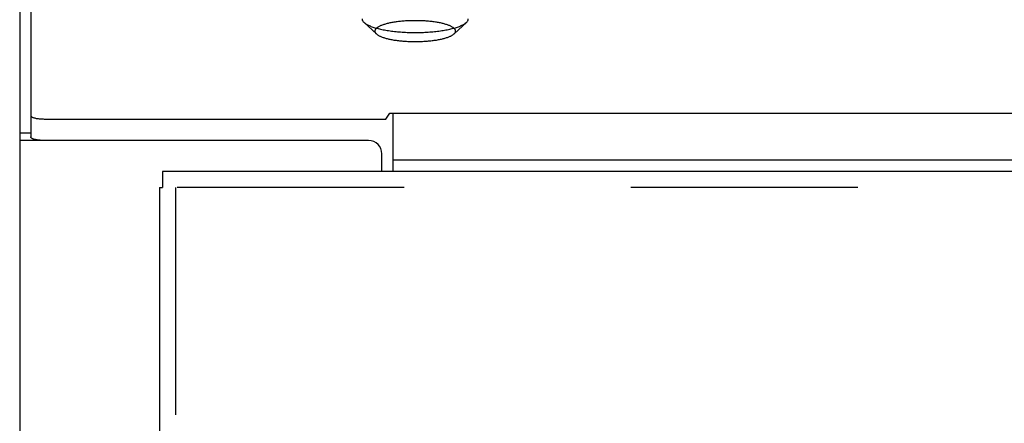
# Model space of a CAD drawing. Header units: inches. Extents: x 0 to 193, y 0 to 125.
# Tile 157 of 256: x 28.86 to 33.47, y 89.74 to 91.63. Entities that reach past the tile are written whole.
import ezdxf

# ---------------------------------------------------------------- set-up
doc = ezdxf.new("R2010")
doc.units = ezdxf.units.IN
doc.header["$LTSCALE"] = 10.635988
doc.header["$MEASUREMENT"] = 0
doc.linetypes.add('HIDDEN', pattern=[0.2, 0.1, -0.1])
doc.layers.get('0').update_dxf_attribs({"linetype": 'CONTINUOUS'})
doc.layers.add('DEFAULT_2', color=8, linetype='HIDDEN')
doc.layers.add('LEFTHAND_DOOR_ASSEMBLY', color=7, linetype='CONTINUOUS')

msp = doc.modelspace()

# ---------------------------------------------------------------- linework, layer by layer
at = {"color": 7, "linetype": 'Continuous'}
for p, q in [((28.9104, 94.3221), (28.9104, 91.0779)), ((28.9729, 91.1621), (30.5742, 91.1621)), ((30.5742, 91.1621), (30.5928, 91.1893)), ((30.5928, 91.1893), (87.124, 91.1893)), ((30.6084, 90.9157), (30.6084, 91.1893)), ((28.8584, 91.0973), (28.9104, 91.0973)), ((30.6084, 90.971), (87.1084, 90.971))]:
    msp.add_line(p, q, dxfattribs=at)
at = {"color": 3, "linetype": 'Continuous'}
for p, q in [((28.8584, 94.1916), (28.8584, 31.2697)), ((30.4939, 91.0617), (28.8584, 91.0617)), ((30.5564, 90.9157), (30.5564, 90.9992))]:
    msp.add_line(p, q, dxfattribs=at)
at = {"color": 7, "linetype": 'Continuous'}
msp.add_lwpolyline([(28.9104, 91.1783), (28.9106, 91.177), (28.9111, 91.1758), (28.9121, 91.1745), (28.9134, 91.1733), (28.9151, 91.1721), (28.9172, 91.171), (28.9196, 91.1699), (28.9223, 91.1688), (28.9253, 91.1678), (28.9287, 91.1669), (28.9323, 91.166), (28.9361, 91.1652), (28.9402, 91.1645), (28.9445, 91.1639), (28.949, 91.1634), (28.9536, 91.1629), (28.9583, 91.1626), (28.9631, 91.1623), (28.968, 91.1622), (28.9729, 91.1621)], dxfattribs=at)
at = {"color": 3, "linetype": 'Continuous'}
msp.add_lwpolyline([(28.9729, 91.0617), (28.968, 91.0617), (28.9631, 91.0619), (28.9583, 91.0621), (28.9536, 91.0625), (28.949, 91.0629), (28.9445, 91.0634), (28.9402, 91.0641), (28.9361, 91.0648), (28.9323, 91.0655), (28.9287, 91.0664), (28.9253, 91.0673), (28.9223, 91.0683), (28.9196, 91.0694), (28.9172, 91.0705), (28.9151, 91.0717), (28.9134, 91.0729), (28.9121, 91.0741), (28.9111, 91.0753), (28.9106, 91.0766), (28.9104, 91.0779)], dxfattribs=at)
msp.add_arc((30.4939, 90.9992), 0.0625, 0, 90, dxfattribs=at)
at = {"layer": 'DEFAULT_2', "color": 8, "linetype": 'HIDDEN'}
for p, q in [((30.5303, 91.5606), (30.4725, 91.6144)), ((30.8945, 91.5606), (30.9523, 91.6144))]:
    msp.add_line(p, q, dxfattribs=at)
for points in [[(30.4634, 91.6317), (30.4635, 91.6297), (30.4638, 91.6277), (30.4644, 91.6257), (30.4653, 91.6238), (30.4663, 91.6218), (30.4676, 91.6198), (30.4691, 91.6179), (30.4709, 91.616), (30.4725, 91.6144)], [(30.7124, 91.6226), (30.7065, 91.6226), (30.7007, 91.6225), (30.6949, 91.6224), (30.6891, 91.6223), (30.6834, 91.6221), (30.6776, 91.6218), (30.6719, 91.6215), (30.6663, 91.6212), (30.6606, 91.6208), (30.6551, 91.6203), (30.6496, 91.6199), (30.6441, 91.6193), (30.6387, 91.6188), (30.6334, 91.6182), (30.6281, 91.6175), (30.623, 91.6168), (30.6179, 91.6161), (30.6129, 91.6153), (30.608, 91.6145), (30.6032, 91.6136), (30.5985, 91.6128), (30.5939, 91.6118), (30.5894, 91.6109), (30.585, 91.6099), (30.5808, 91.6088), (30.5767, 91.6078), (30.5727, 91.6067), (30.5688, 91.6055), (30.5651, 91.6044), (30.5615, 91.6032), (30.5581, 91.602), (30.5548, 91.6007), (30.5517, 91.5995), (30.5487, 91.5982), (30.5459, 91.5969), (30.5432, 91.5955), (30.5407, 91.5942), (30.5383, 91.5928), (30.5361, 91.5914), (30.5341, 91.59), (30.5323, 91.5885), (30.5306, 91.5871), (30.5291, 91.5856), (30.5277, 91.5842), (30.5266, 91.5827), (30.5256, 91.5812), (30.5248, 91.5797), (30.5242, 91.5782), (30.5237, 91.5767), (30.5235, 91.5752), (30.5234, 91.5737), (30.5235, 91.5722), (30.5237, 91.5707), (30.5242, 91.5692), (30.5248, 91.5677), (30.5256, 91.5662), (30.5266, 91.5647), (30.5277, 91.5633), (30.5291, 91.5618), (30.5303, 91.5606)], [(30.8945, 91.5606), (30.8957, 91.5618), (30.897, 91.5633), (30.8982, 91.5647), (30.8991, 91.5662), (30.8999, 91.5677), (30.9006, 91.5692), (30.901, 91.5707), (30.9013, 91.5722), (30.9014, 91.5737), (30.9013, 91.5752), (30.901, 91.5767), (30.9006, 91.5782), (30.8999, 91.5797), (30.8991, 91.5812), (30.8982, 91.5827), (30.897, 91.5842), (30.8957, 91.5856), (30.8942, 91.5871), (30.8925, 91.5885), (30.8906, 91.59), (30.8886, 91.5914), (30.8864, 91.5928), (30.8841, 91.5942), (30.8816, 91.5955), (30.8789, 91.5969), (30.876, 91.5982), (30.8731, 91.5995), (30.8699, 91.6007), (30.8666, 91.602), (30.8632, 91.6032), (30.8596, 91.6044), (30.8559, 91.6055), (30.852, 91.6067), (30.8481, 91.6078), (30.8439, 91.6088), (30.8397, 91.6099), (30.8353, 91.6109), (30.8309, 91.6118), (30.8263, 91.6128), (30.8216, 91.6136), (30.8168, 91.6145), (30.8119, 91.6153), (30.8069, 91.6161), (30.8018, 91.6168), (30.7966, 91.6175), (30.7914, 91.6182), (30.786, 91.6188), (30.7806, 91.6193), (30.7752, 91.6199), (30.7697, 91.6203), (30.7641, 91.6208), (30.7585, 91.6212), (30.7528, 91.6215), (30.7471, 91.6218), (30.7414, 91.6221), (30.7356, 91.6223), (30.7298, 91.6224), (30.724, 91.6225), (30.7182, 91.6226), (30.7124, 91.6226)], [(30.9523, 91.6144), (30.9538, 91.616), (30.9556, 91.6179), (30.9571, 91.6198), (30.9584, 91.6218), (30.9595, 91.6238), (30.9603, 91.6257), (30.9609, 91.6277), (30.9613, 91.6297), (30.9614, 91.6317)], [(30.4725, 91.6144), (30.4729, 91.614), (30.4751, 91.6121), (30.4775, 91.6103), (30.4802, 91.6084), (30.4831, 91.6066), (30.4862, 91.6047), (30.4895, 91.6029), (30.493, 91.6012), (30.4967, 91.5995), (30.5007, 91.5977), (30.5048, 91.5961), (30.5091, 91.5944), (30.5137, 91.5928), (30.5184, 91.5913), (30.5233, 91.5897), (30.5284, 91.5883), (30.5336, 91.5868), (30.539, 91.5854), (30.5446, 91.584), (30.5504, 91.5827), (30.5563, 91.5815), (30.5623, 91.5802), (30.5685, 91.5791), (30.5748, 91.578), (30.5813, 91.5769), (30.5879, 91.5759), (30.5946, 91.5749), (30.6014, 91.574), (30.6083, 91.5731), (30.6153, 91.5723), (30.6224, 91.5716), (30.6296, 91.5709), (30.6369, 91.5703), (30.6442, 91.5697), (30.6516, 91.5692), (30.6591, 91.5687), (30.6666, 91.5683), (30.6742, 91.568), (30.6818, 91.5677), (30.6894, 91.5675), (30.697, 91.5673), (30.7047, 91.5673), (30.7124, 91.5672)], [(30.7124, 91.5672), (30.72, 91.5673), (30.7277, 91.5673), (30.7353, 91.5675), (30.743, 91.5677), (30.7506, 91.568), (30.7581, 91.5683), (30.7656, 91.5687), (30.7731, 91.5692), (30.7805, 91.5697), (30.7879, 91.5703), (30.7951, 91.5709), (30.8023, 91.5716), (30.8094, 91.5723), (30.8164, 91.5731), (30.8234, 91.574), (30.8302, 91.5749), (30.8369, 91.5759), (30.8435, 91.5769), (30.8499, 91.578), (30.8562, 91.5791), (30.8624, 91.5802), (30.8685, 91.5815), (30.8744, 91.5827), (30.8801, 91.584), (30.8857, 91.5854), (30.8911, 91.5868), (30.8964, 91.5883), (30.9015, 91.5897), (30.9064, 91.5913), (30.9111, 91.5928), (30.9156, 91.5944), (30.9199, 91.5961), (30.9241, 91.5977), (30.928, 91.5995), (30.9317, 91.6012), (30.9353, 91.6029), (30.9386, 91.6047), (30.9417, 91.6066), (30.9446, 91.6084), (30.9472, 91.6103), (30.9497, 91.6121), (30.9519, 91.614), (30.9523, 91.6144)], [(30.5303, 91.5606), (30.5306, 91.5603), (30.5323, 91.5589), (30.5341, 91.5575), (30.5361, 91.556), (30.5383, 91.5547), (30.5407, 91.5533), (30.5432, 91.5519), (30.5459, 91.5506), (30.5487, 91.5493), (30.5517, 91.548), (30.5548, 91.5467), (30.5581, 91.5455), (30.5615, 91.5442), (30.5651, 91.5431), (30.5688, 91.5419), (30.5727, 91.5408), (30.5767, 91.5397), (30.5808, 91.5386), (30.585, 91.5376), (30.5894, 91.5366), (30.5939, 91.5356), (30.5985, 91.5347), (30.6032, 91.5338), (30.608, 91.5329), (30.6129, 91.5321), (30.6179, 91.5314), (30.623, 91.5306), (30.6281, 91.5299), (30.6334, 91.5293), (30.6387, 91.5287), (30.6441, 91.5281), (30.6496, 91.5276), (30.6551, 91.5271), (30.6606, 91.5267), (30.6663, 91.5263), (30.6719, 91.5259), (30.6776, 91.5256), (30.6834, 91.5254), (30.6891, 91.5252), (30.6949, 91.525), (30.7007, 91.5249), (30.7065, 91.5248), (30.7124, 91.5248)], [(30.7124, 91.5248), (30.7182, 91.5248), (30.724, 91.5249), (30.7298, 91.525), (30.7356, 91.5252), (30.7414, 91.5254), (30.7471, 91.5256), (30.7528, 91.5259), (30.7585, 91.5263), (30.7641, 91.5267), (30.7697, 91.5271), (30.7752, 91.5276), (30.7806, 91.5281), (30.786, 91.5287), (30.7914, 91.5293), (30.7966, 91.5299), (30.8018, 91.5306), (30.8069, 91.5314), (30.8119, 91.5321), (30.8168, 91.5329), (30.8216, 91.5338), (30.8263, 91.5347), (30.8309, 91.5356), (30.8353, 91.5366), (30.8397, 91.5376), (30.8439, 91.5386), (30.8481, 91.5397), (30.852, 91.5408), (30.8559, 91.5419), (30.8596, 91.5431), (30.8632, 91.5442), (30.8666, 91.5455), (30.8699, 91.5467), (30.8731, 91.548), (30.876, 91.5493), (30.8789, 91.5506), (30.8816, 91.5519), (30.8841, 91.5533), (30.8864, 91.5547), (30.8886, 91.556), (30.8906, 91.5575), (30.8925, 91.5589), (30.8942, 91.5603), (30.8945, 91.5606)]]:
    msp.add_lwpolyline(points, dxfattribs=at)
at = {"layer": 'LEFTHAND_DOOR_ASSEMBLY', "color": 7, "linetype": 'Continuous'}
for p in [(29.5271, 90.9157), (29.5141, 90.8407)]:
    msp.add_line(p, (29.5271, 90.8407), dxfattribs=at)
at = {"layer": 'LEFTHAND_DOOR_ASSEMBLY', "color": 3, "linetype": 'Continuous'}
for p, q in [((58.3136, 90.9157), (29.5271, 90.9157)), ((29.5141, 90.8407), (29.5141, 31.4907))]:
    msp.add_line(p, q, dxfattribs=at)
at = {"layer": 'LEFTHAND_DOOR_ASSEMBLY', "color": 8, "linetype": 'HIDDEN'}
for p, q in [((58.3136, 90.8407), (29.5271, 90.8407)), ((29.5891, 90.8407), (29.5891, 31.4907))]:
    msp.add_line(p, q, dxfattribs=at)

doc.saveas('drawing.dxf')
